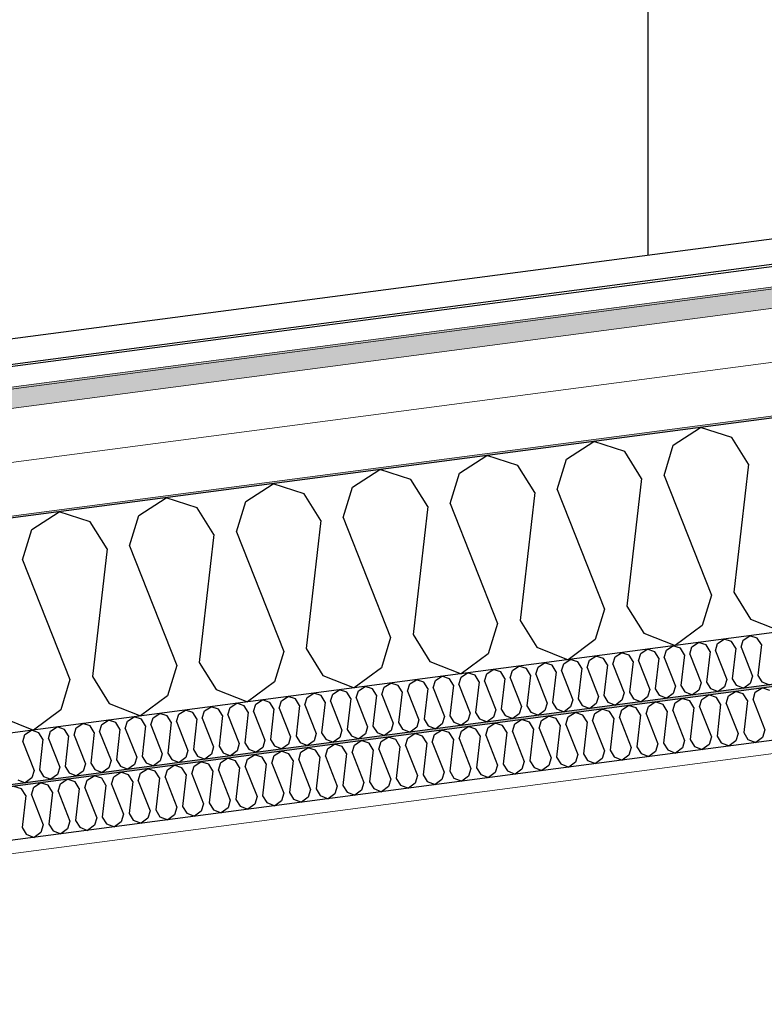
# Model space of a CAD drawing. Header units: millimetres. Extents: x -82116 to -58113, y 850 to 13065.
# Tile 69 of 78: x -66025 to -65326, y 8570 to 9495. Entities that reach past the tile are written whole.
import ezdxf

# ---------------------------------------------------------------- set-up
doc = ezdxf.new("R2010")
doc.units = ezdxf.units.MM
doc.header["$LTSCALE"] = 0.5
doc.header["$MEASUREMENT"] = 0
doc.linetypes.add('PLINE', pattern=[0])
for name, color, linetype in [('232- Ikke-bærende yttervegger(Nye konstruksjoner)', 7, 'Continuous'), ('256- Faste himlinger og overflatebehandling (Skravur)(Nye konstruksjoner)', 7, 'Continuous'), ('256- Faste himlinger og overflatebehandling(Nye konstruksjoner)', 7, 'Continuous'), ('261- Primærkonstruksjon (tak)', 7, 'Continuous'), ('261- Primærkonstruksjon (tak) (Skravur)', 7, 'Continuous'), ('262- Taktekking (Skravur)(Nye konstruksjoner)', 7, 'Continuous'), ('265- Gesimser_ takrenner og nedløp(Nye konstruksjoner)', 7, 'Continuous')]:
    doc.layers.add(name, color=color, linetype=linetype)
doc.layers.add('236- Innvendig kledning og overflate(Nye konstruksjoner)', color=7, linetype='Continuous', lineweight=0)
doc.layers.add('262- Taktekking(Nye konstruksjoner)', color=7, linetype='Continuous', lineweight=0)

# ---------------------------------------------------------------- blocks, each defined once
blk = doc.blocks.new('*X4')
at = {"layer": '261- Primærkonstruksjon (tak) (Skravur)', "linetype": 'PLINE'}
for p, q in [((-65411.55, 9095.1), (-65385.87, 9111.67)), ((-65356.77, 9102.31), (-65385.87, 9111.67)), ((-65511.86, 9081.9), (-65486.17, 9098.47)), ((-65457.07, 9089.11), (-65486.17, 9098.47)), ((-65341.01, 9077.06), (-65356.77, 9102.31)), ((-65441.31, 9063.86), (-65457.07, 9089.11)), ((-65420.24, 9066.63), (-65411.55, 9095.1)), ((-65612.16, 9068.69), (-65586.48, 9085.26)), ((-65557.38, 9075.9), (-65586.48, 9085.26)), ((-65520.54, 9053.43), (-65511.86, 9081.9)), ((-65712.47, 9055.49), (-65686.78, 9072.06)), ((-65657.69, 9062.7), (-65686.78, 9072.06)), ((-65541.62, 9050.65), (-65557.38, 9075.9)), ((-65341.01, 9077.06), (-65354.77, 8956.92)), ((-65641.93, 9037.45), (-65657.69, 9062.7)), ((-65620.85, 9040.22), (-65612.16, 9068.69)), ((-65441.31, 9063.86), (-65455.08, 8943.71)), ((-65420.24, 9066.63), (-65375.85, 8954.14)), ((-65812.78, 9042.28), (-65787.09, 9058.85)), ((-65757.99, 9049.49), (-65787.09, 9058.85)), ((-65721.16, 9027.02), (-65712.47, 9055.49)), ((-65520.54, 9053.43), (-65476.15, 8940.94)), ((-65913.08, 9029.07), (-65887.4, 9045.64)), ((-65858.3, 9036.29), (-65887.4, 9045.64)), ((-65821.46, 9013.81), (-65812.78, 9042.28)), ((-65742.23, 9024.24), (-65757.99, 9049.49)), ((-65541.62, 9050.65), (-65555.38, 8930.51)), ((-66013.39, 9015.87), (-65987.7, 9032.44)), ((-65958.6, 9023.08), (-65987.7, 9032.44)), ((-65842.54, 9011.04), (-65858.3, 9036.29)), ((-65641.93, 9037.45), (-65655.69, 8917.3)), ((-65620.85, 9040.22), (-65576.46, 8927.73)), ((-65921.77, 9000.6), (-65913.08, 9029.07)), ((-65742.23, 9024.24), (-65756, 8904.1)), ((-65721.16, 9027.02), (-65676.77, 8914.53)), ((-66022.08, 8987.4), (-66013.39, 9015.87)), ((-65942.84, 8997.83), (-65958.6, 9023.08)), ((-65842.54, 9011.04), (-65856.3, 8890.89)), ((-65821.46, 9013.81), (-65777.07, 8901.32)), ((-65942.84, 8997.83), (-65956.61, 8877.68)), ((-65921.77, 9000.6), (-65877.38, 8888.12)), ((-66022.08, 8987.4), (-65977.68, 8874.91)), ((-65375.85, 8954.14), (-65384.53, 8925.67)), ((-65354.77, 8956.92), (-65339.01, 8931.67)), ((-65476.15, 8940.94), (-65484.84, 8912.47)), ((-65455.08, 8943.71), (-65439.32, 8918.46)), ((-65339.01, 8931.67), (-65309.61, 8919.99)), ((-65576.46, 8927.73), (-65585.15, 8899.26)), ((-65555.38, 8930.51), (-65539.62, 8905.26)), ((-65384.53, 8925.67), (-65409.91, 8906.78)), ((-65676.77, 8914.53), (-65685.45, 8886.06)), ((-65655.69, 8917.3), (-65639.93, 8892.05)), ((-65484.84, 8912.47), (-65510.22, 8893.57)), ((-65439.32, 8918.46), (-65409.91, 8906.78)), ((-65756, 8904.1), (-65740.24, 8878.84)), ((-65539.62, 8905.26), (-65510.22, 8893.57)), ((-65777.07, 8901.32), (-65785.76, 8872.85)), ((-65585.15, 8899.26), (-65610.53, 8880.37)), ((-65877.38, 8888.12), (-65886.07, 8859.65)), ((-65856.3, 8890.89), (-65840.54, 8865.64)), ((-65685.45, 8886.06), (-65710.83, 8867.16)), ((-65639.93, 8892.05), (-65610.53, 8880.37)), ((-65956.61, 8877.68), (-65940.85, 8852.43)), ((-65740.24, 8878.84), (-65710.83, 8867.16)), ((-65977.68, 8874.91), (-65986.37, 8846.44)), ((-65785.76, 8872.85), (-65811.14, 8853.96)), ((-65886.07, 8859.65), (-65911.45, 8840.75)), ((-65840.54, 8865.64), (-65811.14, 8853.96)), ((-65940.85, 8852.43), (-65911.45, 8840.75)), ((-66041.16, 8839.23), (-66011.75, 8827.55)), ((-65986.37, 8846.44), (-66011.75, 8827.55))]:
    blk.add_line(p, q, dxfattribs=at)
blk = doc.blocks.new('*X23')
at = {"layer": '256- Faste himlinger og overflatebehandling (Skravur)(Nye konstruksjoner)', "linetype": 'PLINE'}
for p, q in [((-65334.58, 8862.97), (-65328.16, 8867.11)), ((-65320.88, 8864.77), (-65328.16, 8867.11)), ((-65409.81, 8853.07), (-65403.39, 8857.21)), ((-65396.11, 8854.87), (-65403.39, 8857.21)), ((-65384.73, 8856.37), (-65378.31, 8860.51)), ((-65371.04, 8858.17), (-65378.31, 8860.51)), ((-65367.1, 8851.86), (-65371.04, 8858.17)), ((-65361.83, 8852.55), (-65359.66, 8859.67)), ((-65359.66, 8859.67), (-65353.23, 8863.81)), ((-65345.96, 8861.47), (-65353.23, 8863.81)), ((-65342.02, 8855.16), (-65345.96, 8861.47)), ((-65336.75, 8855.85), (-65334.58, 8862.97)), ((-65459.96, 8846.46), (-65453.54, 8850.61)), ((-65446.27, 8848.27), (-65453.54, 8850.61)), ((-65442.33, 8841.95), (-65446.27, 8848.27)), ((-65437.06, 8842.65), (-65434.88, 8849.76)), ((-65434.88, 8849.76), (-65428.46, 8853.91)), ((-65421.19, 8851.57), (-65428.46, 8853.91)), ((-65417.25, 8845.25), (-65421.19, 8851.57)), ((-65411.98, 8845.95), (-65409.81, 8853.07)), ((-65392.17, 8848.56), (-65396.11, 8854.87)), ((-65392.17, 8848.56), (-65395.61, 8818.52)), ((-65386.9, 8849.25), (-65384.73, 8856.37)), ((-65386.9, 8849.25), (-65375.81, 8821.13)), ((-65367.1, 8851.86), (-65370.54, 8821.82)), ((-65361.83, 8852.55), (-65350.73, 8824.43)), ((-65342.02, 8855.16), (-65345.46, 8825.12)), ((-65336.75, 8855.85), (-65325.65, 8827.73)), ((-65535.19, 8836.56), (-65528.77, 8840.7)), ((-65521.5, 8838.36), (-65528.77, 8840.7)), ((-65517.56, 8832.05), (-65521.5, 8838.36)), ((-65512.29, 8832.74), (-65510.11, 8839.86)), ((-65510.11, 8839.86), (-65503.69, 8844)), ((-65496.42, 8841.66), (-65503.69, 8844)), ((-65492.48, 8835.35), (-65496.42, 8841.66)), ((-65487.21, 8836.04), (-65485.04, 8843.16)), ((-65485.04, 8843.16), (-65478.62, 8847.3)), ((-65471.34, 8844.96), (-65478.62, 8847.3)), ((-65467.4, 8838.65), (-65471.34, 8844.96)), ((-65467.4, 8838.65), (-65470.84, 8808.62)), ((-65462.13, 8839.35), (-65459.96, 8846.46)), ((-65462.13, 8839.35), (-65451.04, 8811.22)), ((-65442.33, 8841.95), (-65445.77, 8811.92)), ((-65437.06, 8842.65), (-65425.96, 8814.52)), ((-65417.25, 8845.25), (-65420.69, 8815.22)), ((-65411.98, 8845.95), (-65400.88, 8817.83)), ((-65610.42, 8826.65), (-65604, 8830.8)), ((-65596.72, 8828.46), (-65604, 8830.8)), ((-65587.52, 8822.84), (-65585.34, 8829.96)), ((-65585.34, 8829.96), (-65578.92, 8834.1)), ((-65571.65, 8831.76), (-65578.92, 8834.1)), ((-65567.71, 8825.45), (-65571.65, 8831.76)), ((-65562.44, 8826.14), (-65560.27, 8833.26)), ((-65560.27, 8833.26), (-65553.85, 8837.4)), ((-65546.57, 8835.06), (-65553.85, 8837.4)), ((-65542.63, 8828.75), (-65546.57, 8835.06)), ((-65537.36, 8829.44), (-65535.19, 8836.56)), ((-65537.36, 8829.44), (-65526.27, 8801.32)), ((-65517.56, 8832.05), (-65521, 8802.01)), ((-65512.29, 8832.74), (-65501.19, 8804.62)), ((-65492.48, 8835.35), (-65495.92, 8805.31)), ((-65487.21, 8836.04), (-65476.11, 8807.92)), ((-65685.65, 8816.75), (-65679.23, 8820.89)), ((-65671.95, 8818.55), (-65679.23, 8820.89)), ((-65662.75, 8812.93), (-65660.57, 8820.05)), ((-65660.57, 8820.05), (-65654.15, 8824.19)), ((-65646.88, 8821.85), (-65654.15, 8824.19)), ((-65642.94, 8815.54), (-65646.88, 8821.85)), ((-65637.67, 8816.24), (-65635.5, 8823.35)), ((-65635.5, 8823.35), (-65629.08, 8827.5)), ((-65621.8, 8825.16), (-65629.08, 8827.5)), ((-65617.86, 8818.84), (-65621.8, 8825.16)), ((-65612.59, 8819.54), (-65610.42, 8826.65)), ((-65592.78, 8822.14), (-65596.72, 8828.46)), ((-65592.78, 8822.14), (-65596.23, 8792.11)), ((-65587.52, 8822.84), (-65576.42, 8794.72)), ((-65567.71, 8825.45), (-65571.15, 8795.41)), ((-65562.44, 8826.14), (-65551.34, 8798.02)), ((-65542.63, 8828.75), (-65546.07, 8798.71)), ((-65375.81, 8821.13), (-65377.98, 8814.01)), ((-65370.54, 8821.82), (-65366.6, 8815.51)), ((-65350.73, 8824.43), (-65352.9, 8817.31)), ((-65345.46, 8825.12), (-65341.52, 8818.81)), ((-65327.82, 8820.61), (-65334.17, 8815.89)), ((-65325.65, 8827.73), (-65327.82, 8820.61)), ((-65760.88, 8806.85), (-65754.46, 8810.99)), ((-65747.18, 8808.65), (-65754.46, 8810.99)), ((-65735.8, 8810.15), (-65729.38, 8814.29)), ((-65722.11, 8811.95), (-65729.38, 8814.29)), ((-65718.17, 8805.64), (-65722.11, 8811.95)), ((-65712.9, 8806.33), (-65710.73, 8813.45)), ((-65710.73, 8813.45), (-65704.31, 8817.59)), ((-65697.03, 8815.25), (-65704.31, 8817.59)), ((-65693.09, 8808.94), (-65697.03, 8815.25)), ((-65687.82, 8809.63), (-65685.65, 8816.75)), ((-65668.01, 8812.24), (-65671.95, 8818.55)), ((-65668.01, 8812.24), (-65671.46, 8782.2)), ((-65662.75, 8812.93), (-65651.65, 8784.81)), ((-65642.94, 8815.54), (-65646.38, 8785.51)), ((-65637.67, 8816.24), (-65626.57, 8788.11)), ((-65617.86, 8818.84), (-65621.3, 8788.81)), ((-65612.59, 8819.54), (-65601.49, 8791.41)), ((-65451.04, 8811.22), (-65453.21, 8804.11)), ((-65445.77, 8811.92), (-65441.83, 8805.6)), ((-65425.96, 8814.52), (-65428.13, 8807.41)), ((-65420.69, 8815.22), (-65416.75, 8808.91)), ((-65403.05, 8810.71), (-65409.4, 8805.99)), ((-65400.88, 8817.83), (-65403.05, 8810.71)), ((-65395.61, 8818.52), (-65391.67, 8812.21)), ((-65391.67, 8812.21), (-65384.32, 8809.29)), ((-65377.98, 8814.01), (-65384.32, 8809.29)), ((-65366.6, 8815.51), (-65359.25, 8812.59)), ((-65352.9, 8817.31), (-65359.25, 8812.59)), ((-65341.52, 8818.81), (-65334.17, 8815.89)), ((-65811.03, 8800.24), (-65804.61, 8804.39)), ((-65797.34, 8802.05), (-65804.61, 8804.39)), ((-65793.4, 8795.73), (-65797.34, 8802.05)), ((-65788.13, 8796.43), (-65785.96, 8803.54)), ((-65785.96, 8803.54), (-65779.54, 8807.69)), ((-65772.26, 8805.35), (-65779.54, 8807.69)), ((-65768.32, 8799.03), (-65772.26, 8805.35)), ((-65763.05, 8799.73), (-65760.88, 8806.85)), ((-65743.24, 8802.34), (-65747.18, 8808.65)), ((-65743.24, 8802.34), (-65746.69, 8772.3)), ((-65737.98, 8803.03), (-65735.8, 8810.15)), ((-65737.98, 8803.03), (-65726.88, 8774.91)), ((-65718.17, 8805.64), (-65721.61, 8775.6)), ((-65712.9, 8806.33), (-65701.8, 8778.21)), ((-65693.09, 8808.94), (-65696.53, 8778.9)), ((-65687.82, 8809.63), (-65676.72, 8781.51)), ((-65526.27, 8801.32), (-65528.44, 8794.2)), ((-65521, 8802.01), (-65517.06, 8795.7)), ((-65501.19, 8804.62), (-65503.36, 8797.5)), ((-65495.92, 8805.31), (-65491.98, 8799)), ((-65476.11, 8807.92), (-65478.28, 8800.8)), ((-65470.84, 8808.62), (-65466.9, 8802.3)), ((-65466.9, 8802.3), (-65459.55, 8799.38)), ((-65453.21, 8804.11), (-65459.55, 8799.38)), ((-65441.83, 8805.6), (-65434.48, 8802.68)), ((-65428.13, 8807.41), (-65434.48, 8802.68)), ((-65416.75, 8808.91), (-65409.4, 8805.99)), ((-65886.26, 8790.34), (-65879.84, 8794.48)), ((-65872.57, 8792.14), (-65879.84, 8794.48)), ((-65868.63, 8785.83), (-65872.57, 8792.14)), ((-65863.36, 8786.52), (-65861.19, 8793.64)), ((-65861.19, 8793.64), (-65854.77, 8797.78)), ((-65847.49, 8795.44), (-65854.77, 8797.78)), ((-65843.55, 8789.13), (-65847.49, 8795.44)), ((-65838.28, 8789.82), (-65836.11, 8796.94)), ((-65836.11, 8796.94), (-65829.69, 8801.08)), ((-65822.41, 8798.74), (-65829.69, 8801.08)), ((-65818.47, 8792.43), (-65822.41, 8798.74)), ((-65818.47, 8792.43), (-65821.92, 8762.4)), ((-65813.21, 8793.13), (-65811.03, 8800.24)), ((-65813.21, 8793.13), (-65802.11, 8765)), ((-65793.4, 8795.73), (-65796.84, 8765.7)), ((-65788.13, 8796.43), (-65777.03, 8768.3)), ((-65768.32, 8799.03), (-65771.76, 8769)), ((-65763.05, 8799.73), (-65751.95, 8771.61)), ((-65596.23, 8792.11), (-65592.29, 8785.8)), ((-65576.42, 8794.72), (-65578.59, 8787.6)), ((-65571.15, 8795.41), (-65567.21, 8789.1)), ((-65551.34, 8798.02), (-65553.51, 8790.9)), ((-65546.07, 8798.71), (-65542.13, 8792.4)), ((-65542.13, 8792.4), (-65534.78, 8789.48)), ((-65528.44, 8794.2), (-65534.78, 8789.48)), ((-65517.06, 8795.7), (-65509.71, 8792.78)), ((-65503.36, 8797.5), (-65509.71, 8792.78)), ((-65491.98, 8799), (-65484.63, 8796.08)), ((-65478.28, 8800.8), (-65484.63, 8796.08)), ((-65961.49, 8780.43), (-65955.07, 8784.58)), ((-65947.8, 8782.24), (-65955.07, 8784.58)), ((-65938.59, 8776.62), (-65936.42, 8783.74)), ((-65936.42, 8783.74), (-65930, 8787.88)), ((-65922.72, 8785.54), (-65930, 8787.88)), ((-65918.78, 8779.23), (-65922.72, 8785.54)), ((-65913.51, 8779.92), (-65911.34, 8787.04)), ((-65911.34, 8787.04), (-65904.92, 8791.18)), ((-65897.64, 8788.84), (-65904.92, 8791.18)), ((-65893.7, 8782.53), (-65897.64, 8788.84)), ((-65888.44, 8783.22), (-65886.26, 8790.34)), ((-65888.44, 8783.22), (-65877.34, 8755.1)), ((-65868.63, 8785.83), (-65872.07, 8755.79)), ((-65863.36, 8786.52), (-65852.26, 8758.4)), ((-65843.55, 8789.13), (-65846.99, 8759.09)), ((-65838.28, 8789.82), (-65827.18, 8761.7)), ((-65651.65, 8784.81), (-65653.82, 8777.69)), ((-65646.38, 8785.51), (-65642.44, 8779.19)), ((-65626.57, 8788.11), (-65628.74, 8781)), ((-65621.3, 8788.81), (-65617.36, 8782.49)), ((-65603.67, 8784.3), (-65610.01, 8779.57)), ((-65601.49, 8791.41), (-65603.67, 8784.3)), ((-65592.29, 8785.8), (-65584.94, 8782.88)), ((-65578.59, 8787.6), (-65584.94, 8782.88)), ((-65567.21, 8789.1), (-65559.86, 8786.18)), ((-65553.51, 8790.9), (-65559.86, 8786.18)), ((-66023.03, 8772.33), (-66030.3, 8774.67)), ((-66013.82, 8766.71), (-66011.65, 8773.83)), ((-66011.65, 8773.83), (-66005.23, 8777.97)), ((-65997.95, 8775.64), (-66005.23, 8777.97)), ((-65994.01, 8769.32), (-65997.95, 8775.64)), ((-65988.74, 8770.02), (-65986.57, 8777.13)), ((-65986.57, 8777.13), (-65980.15, 8781.28)), ((-65972.87, 8778.94), (-65980.15, 8781.28)), ((-65968.93, 8772.62), (-65972.87, 8778.94)), ((-65963.67, 8773.32), (-65961.49, 8780.43)), ((-65943.86, 8775.93), (-65947.8, 8782.24)), ((-65943.86, 8775.93), (-65947.3, 8745.89)), ((-65938.59, 8776.62), (-65927.49, 8748.5)), ((-65918.78, 8779.23), (-65922.22, 8749.19)), ((-65913.51, 8779.92), (-65902.41, 8751.8)), ((-65893.7, 8782.53), (-65897.15, 8752.49)), ((-65726.88, 8774.91), (-65729.05, 8767.79)), ((-65721.61, 8775.6), (-65717.67, 8769.29)), ((-65701.8, 8778.21), (-65703.97, 8771.09)), ((-65696.53, 8778.9), (-65692.59, 8772.59)), ((-65678.9, 8774.39), (-65685.24, 8769.67)), ((-65676.72, 8781.51), (-65678.9, 8774.39)), ((-65671.46, 8782.2), (-65667.52, 8775.89)), ((-65667.52, 8775.89), (-65660.16, 8772.97)), ((-65653.82, 8777.69), (-65660.16, 8772.97)), ((-65642.44, 8779.19), (-65635.09, 8776.27)), ((-65628.74, 8781), (-65635.09, 8776.27)), ((-65617.36, 8782.49), (-65610.01, 8779.57)), ((-66019.09, 8766.02), (-66023.03, 8772.33)), ((-66019.09, 8766.02), (-66022.53, 8735.98)), ((-66013.82, 8766.71), (-66002.72, 8738.59)), ((-65994.01, 8769.32), (-65997.45, 8739.29)), ((-65988.74, 8770.02), (-65977.64, 8741.89)), ((-65968.93, 8772.62), (-65972.38, 8742.59)), ((-65963.67, 8773.32), (-65952.57, 8745.2)), ((-65802.11, 8765), (-65804.28, 8757.89)), ((-65796.84, 8765.7), (-65792.9, 8759.38)), ((-65777.03, 8768.3), (-65779.2, 8761.19)), ((-65771.76, 8769), (-65767.82, 8762.69)), ((-65754.13, 8764.49), (-65760.47, 8759.77)), ((-65751.95, 8771.61), (-65754.13, 8764.49)), ((-65746.69, 8772.3), (-65742.75, 8765.99)), ((-65742.75, 8765.99), (-65735.39, 8763.07)), ((-65729.05, 8767.79), (-65735.39, 8763.07)), ((-65717.67, 8769.29), (-65710.32, 8766.37)), ((-65703.97, 8771.09), (-65710.32, 8766.37)), ((-65692.59, 8772.59), (-65685.24, 8769.67)), ((-65877.34, 8755.1), (-65879.51, 8747.98)), ((-65872.07, 8755.79), (-65868.13, 8749.48)), ((-65852.26, 8758.4), (-65854.43, 8751.28)), ((-65846.99, 8759.09), (-65843.05, 8752.78)), ((-65827.18, 8761.7), (-65829.36, 8754.58)), ((-65821.92, 8762.4), (-65817.98, 8756.08)), ((-65817.98, 8756.08), (-65810.62, 8753.16)), ((-65804.28, 8757.89), (-65810.62, 8753.16)), ((-65792.9, 8759.38), (-65785.55, 8756.46)), ((-65779.2, 8761.19), (-65785.55, 8756.46)), ((-65767.82, 8762.69), (-65760.47, 8759.77)), ((-65947.3, 8745.89), (-65943.36, 8739.58)), ((-65927.49, 8748.5), (-65929.66, 8741.38)), ((-65922.22, 8749.19), (-65918.28, 8742.88)), ((-65902.41, 8751.8), (-65904.59, 8744.68)), ((-65897.15, 8752.49), (-65893.21, 8746.18)), ((-65893.21, 8746.18), (-65885.85, 8743.26)), ((-65879.51, 8747.98), (-65885.85, 8743.26)), ((-65868.13, 8749.48), (-65860.78, 8746.56)), ((-65854.43, 8751.28), (-65860.78, 8746.56)), ((-65843.05, 8752.78), (-65835.7, 8749.86)), ((-65829.36, 8754.58), (-65835.7, 8749.86)), ((-66002.72, 8738.59), (-66004.89, 8731.47)), ((-65997.45, 8739.29), (-65993.51, 8732.97)), ((-65977.64, 8741.89), (-65979.82, 8734.78)), ((-65972.38, 8742.59), (-65968.44, 8736.27)), ((-65954.74, 8738.08), (-65961.08, 8733.35)), ((-65952.57, 8745.2), (-65954.74, 8738.08)), ((-65943.36, 8739.58), (-65936.01, 8736.66)), ((-65929.66, 8741.38), (-65936.01, 8736.66)), ((-65918.28, 8742.88), (-65910.93, 8739.96)), ((-65904.59, 8744.68), (-65910.93, 8739.96)), ((-66022.53, 8735.98), (-66018.59, 8729.67)), ((-66018.59, 8729.67), (-66011.24, 8726.75)), ((-66004.89, 8731.47), (-66011.24, 8726.75)), ((-65993.51, 8732.97), (-65986.16, 8730.05)), ((-65979.82, 8734.78), (-65986.16, 8730.05)), ((-65968.44, 8736.27), (-65961.08, 8733.35))]:
    blk.add_line(p, q, dxfattribs=at)
blk = doc.blocks.new('*X25')
at = {"layer": '256- Faste himlinger og overflatebehandling (Skravur)(Nye konstruksjoner)', "linetype": 'PLINE'}
for p, q in [((-65369.94, 8908.88), (-65363.77, 8912.85)), ((-65356.79, 8910.61), (-65363.77, 8912.85)), ((-65345.86, 8912.05), (-65339.7, 8916.02)), ((-65332.71, 8913.78), (-65339.7, 8916.02)), ((-65328.93, 8907.72), (-65332.71, 8913.78)), ((-65442.16, 8899.37), (-65435.99, 8903.35)), ((-65429.01, 8901.1), (-65435.99, 8903.35)), ((-65418.08, 8902.54), (-65411.92, 8906.52)), ((-65404.94, 8904.27), (-65411.92, 8906.52)), ((-65401.15, 8898.21), (-65404.94, 8904.27)), ((-65396.1, 8898.88), (-65394.01, 8905.71)), ((-65394.01, 8905.71), (-65387.85, 8909.69)), ((-65380.86, 8907.44), (-65387.85, 8909.69)), ((-65377.08, 8901.38), (-65380.86, 8907.44)), ((-65372.02, 8902.05), (-65369.94, 8908.88)), ((-65353.01, 8904.55), (-65356.79, 8910.61)), ((-65353.01, 8904.55), (-65356.31, 8875.71)), ((-65347.95, 8905.21), (-65345.86, 8912.05)), ((-65347.95, 8905.21), (-65337.29, 8878.22)), ((-65328.93, 8907.72), (-65332.24, 8878.88)), ((-65514.38, 8889.86), (-65508.21, 8893.84)), ((-65501.23, 8891.59), (-65508.21, 8893.84)), ((-65490.3, 8893.03), (-65484.14, 8897.01)), ((-65477.16, 8894.76), (-65484.14, 8897.01)), ((-65473.37, 8888.7), (-65477.16, 8894.76)), ((-65468.32, 8889.37), (-65466.23, 8896.2)), ((-65466.23, 8896.2), (-65460.07, 8900.18)), ((-65453.08, 8897.93), (-65460.07, 8900.18)), ((-65449.3, 8891.87), (-65453.08, 8897.93)), ((-65444.24, 8892.54), (-65442.16, 8899.37)), ((-65425.23, 8895.04), (-65429.01, 8901.1)), ((-65425.23, 8895.04), (-65428.53, 8866.21)), ((-65420.17, 8895.71), (-65418.08, 8902.54)), ((-65420.17, 8895.71), (-65409.51, 8868.71)), ((-65401.15, 8898.21), (-65404.46, 8869.38)), ((-65396.1, 8898.88), (-65385.44, 8871.88)), ((-65377.08, 8901.38), (-65380.38, 8872.54)), ((-65372.02, 8902.05), (-65361.37, 8875.05)), ((-65562.53, 8883.52), (-65556.36, 8887.5)), ((-65549.38, 8885.25), (-65556.36, 8887.5)), ((-65545.59, 8879.19), (-65549.38, 8885.25)), ((-65540.54, 8879.86), (-65538.45, 8886.69)), ((-65538.45, 8886.69), (-65532.29, 8890.67)), ((-65525.3, 8888.42), (-65532.29, 8890.67)), ((-65521.52, 8882.36), (-65525.3, 8888.42)), ((-65516.46, 8883.03), (-65514.38, 8889.86)), ((-65497.45, 8885.53), (-65501.23, 8891.59)), ((-65497.45, 8885.53), (-65500.75, 8856.7)), ((-65492.39, 8886.2), (-65490.3, 8893.03)), ((-65492.39, 8886.2), (-65481.74, 8859.2)), ((-65473.37, 8888.7), (-65476.68, 8859.87)), ((-65468.32, 8889.37), (-65457.66, 8862.37)), ((-65449.3, 8891.87), (-65452.6, 8863.04)), ((-65444.24, 8892.54), (-65433.59, 8865.54)), ((-65634.75, 8874.02), (-65628.58, 8877.99)), ((-65621.6, 8875.75), (-65628.58, 8877.99)), ((-65617.81, 8869.69), (-65621.6, 8875.75)), ((-65612.76, 8870.35), (-65610.67, 8877.18)), ((-65610.67, 8877.18), (-65604.51, 8881.16)), ((-65597.52, 8878.92), (-65604.51, 8881.16)), ((-65593.74, 8872.86), (-65597.52, 8878.92)), ((-65588.68, 8873.52), (-65586.6, 8880.35)), ((-65586.6, 8880.35), (-65580.43, 8884.33)), ((-65573.45, 8882.08), (-65580.43, 8884.33)), ((-65569.67, 8876.02), (-65573.45, 8882.08)), ((-65569.67, 8876.02), (-65572.97, 8847.19)), ((-65564.61, 8876.69), (-65562.53, 8883.52)), ((-65564.61, 8876.69), (-65553.96, 8849.69)), ((-65545.59, 8879.19), (-65548.9, 8850.36)), ((-65540.54, 8879.86), (-65529.88, 8852.86)), ((-65521.52, 8882.36), (-65524.82, 8853.53)), ((-65516.46, 8883.03), (-65505.81, 8856.03)), ((-65356.31, 8875.71), (-65352.53, 8869.65)), ((-65337.29, 8878.22), (-65339.38, 8871.38)), ((-65332.24, 8878.88), (-65328.45, 8872.82)), ((-65706.97, 8864.51), (-65700.8, 8868.48)), ((-65693.82, 8866.24), (-65700.8, 8868.48)), ((-65690.04, 8860.18), (-65693.82, 8866.24)), ((-65684.98, 8860.84), (-65682.89, 8867.68)), ((-65682.89, 8867.68), (-65676.73, 8871.65)), ((-65669.74, 8869.41), (-65676.73, 8871.65)), ((-65665.96, 8863.35), (-65669.74, 8869.41)), ((-65660.9, 8864.01), (-65658.82, 8870.85)), ((-65658.82, 8870.85), (-65652.65, 8874.82)), ((-65645.67, 8872.58), (-65652.65, 8874.82)), ((-65641.89, 8866.52), (-65645.67, 8872.58)), ((-65641.89, 8866.52), (-65645.19, 8837.68)), ((-65636.83, 8867.18), (-65634.75, 8874.02)), ((-65636.83, 8867.18), (-65626.18, 8840.19)), ((-65617.81, 8869.69), (-65621.12, 8840.85)), ((-65612.76, 8870.35), (-65602.1, 8843.35)), ((-65593.74, 8872.86), (-65597.05, 8844.02)), ((-65588.68, 8873.52), (-65578.03, 8846.52)), ((-65428.53, 8866.21), (-65424.75, 8860.15)), ((-65409.51, 8868.71), (-65411.6, 8861.88)), ((-65404.46, 8869.38), (-65400.67, 8863.31)), ((-65385.44, 8871.88), (-65387.53, 8865.05)), ((-65380.38, 8872.54), (-65376.6, 8866.48)), ((-65376.6, 8866.48), (-65369.54, 8863.68)), ((-65363.45, 8868.22), (-65369.54, 8863.68)), ((-65361.37, 8875.05), (-65363.45, 8868.22)), ((-65352.53, 8869.65), (-65345.47, 8866.85)), ((-65339.38, 8871.38), (-65345.47, 8866.85)), ((-65328.45, 8872.82), (-65321.4, 8870.02)), ((-65779.19, 8855), (-65773.02, 8858.98)), ((-65766.04, 8856.73), (-65773.02, 8858.98)), ((-65762.26, 8850.67), (-65766.04, 8856.73)), ((-65757.2, 8851.34), (-65755.11, 8858.17)), ((-65755.11, 8858.17), (-65748.95, 8862.15)), ((-65741.97, 8859.9), (-65748.95, 8862.15)), ((-65738.18, 8853.84), (-65741.97, 8859.9)), ((-65733.12, 8854.51), (-65731.04, 8861.34)), ((-65731.04, 8861.34), (-65724.88, 8865.31)), ((-65717.89, 8863.07), (-65724.88, 8865.31)), ((-65714.11, 8857.01), (-65717.89, 8863.07)), ((-65714.11, 8857.01), (-65717.41, 8828.17)), ((-65709.05, 8857.67), (-65706.97, 8864.51)), ((-65709.05, 8857.67), (-65698.4, 8830.68)), ((-65690.04, 8860.18), (-65693.34, 8831.34)), ((-65684.98, 8860.84), (-65674.32, 8833.85)), ((-65665.96, 8863.35), (-65669.27, 8834.51)), ((-65660.9, 8864.01), (-65650.25, 8837.02)), ((-65500.75, 8856.7), (-65496.97, 8850.64)), ((-65481.74, 8859.2), (-65483.82, 8852.37)), ((-65476.68, 8859.87), (-65472.9, 8853.81)), ((-65457.66, 8862.37), (-65459.75, 8855.54)), ((-65452.6, 8863.04), (-65448.82, 8856.98)), ((-65448.82, 8856.98), (-65441.76, 8854.17)), ((-65435.67, 8858.71), (-65441.76, 8854.17)), ((-65433.59, 8865.54), (-65435.67, 8858.71)), ((-65424.75, 8860.15), (-65417.69, 8857.34)), ((-65411.6, 8861.88), (-65417.69, 8857.34)), ((-65400.67, 8863.31), (-65393.62, 8860.51)), ((-65387.53, 8865.05), (-65393.62, 8860.51)), ((-65851.41, 8845.49), (-65845.24, 8849.47)), ((-65838.26, 8847.22), (-65845.24, 8849.47)), ((-65829.42, 8841.83), (-65827.33, 8848.66)), ((-65827.33, 8848.66), (-65821.17, 8852.64)), ((-65814.19, 8850.39), (-65821.17, 8852.64)), ((-65810.4, 8844.33), (-65814.19, 8850.39)), ((-65805.35, 8845), (-65803.26, 8851.83)), ((-65803.26, 8851.83), (-65797.1, 8855.81)), ((-65790.11, 8853.56), (-65797.1, 8855.81)), ((-65786.33, 8847.5), (-65790.11, 8853.56)), ((-65786.33, 8847.5), (-65789.63, 8818.67)), ((-65781.27, 8848.17), (-65779.19, 8855)), ((-65781.27, 8848.17), (-65770.62, 8821.17)), ((-65762.26, 8850.67), (-65765.56, 8821.84)), ((-65757.2, 8851.34), (-65746.54, 8824.34)), ((-65738.18, 8853.84), (-65741.49, 8825)), ((-65733.12, 8854.51), (-65722.47, 8827.51)), ((-65553.96, 8849.69), (-65556.04, 8842.86)), ((-65548.9, 8850.36), (-65545.12, 8844.3)), ((-65529.88, 8852.86), (-65531.97, 8846.03)), ((-65524.82, 8853.53), (-65521.04, 8847.47)), ((-65521.04, 8847.47), (-65513.98, 8844.66)), ((-65507.89, 8849.2), (-65513.98, 8844.66)), ((-65505.81, 8856.03), (-65507.89, 8849.2)), ((-65496.97, 8850.64), (-65489.91, 8847.83)), ((-65483.82, 8852.37), (-65489.91, 8847.83)), ((-65472.9, 8853.81), (-65465.84, 8851)), ((-65459.75, 8855.54), (-65465.84, 8851)), ((-65923.63, 8835.98), (-65917.46, 8839.96)), ((-65910.48, 8837.71), (-65917.46, 8839.96)), ((-65901.64, 8832.32), (-65899.55, 8839.15)), ((-65899.55, 8839.15), (-65893.39, 8843.13)), ((-65886.41, 8840.88), (-65893.39, 8843.13)), ((-65882.62, 8834.82), (-65886.41, 8840.88)), ((-65877.57, 8835.49), (-65875.48, 8842.32)), ((-65875.48, 8842.32), (-65869.32, 8846.3)), ((-65862.33, 8844.05), (-65869.32, 8846.3)), ((-65858.55, 8837.99), (-65862.33, 8844.05)), ((-65853.49, 8838.66), (-65851.41, 8845.49)), ((-65853.49, 8838.66), (-65842.84, 8811.66)), ((-65834.48, 8841.16), (-65838.26, 8847.22)), ((-65834.48, 8841.16), (-65837.78, 8812.33)), ((-65829.42, 8841.83), (-65818.76, 8814.83)), ((-65810.4, 8844.33), (-65813.71, 8815.5)), ((-65805.35, 8845), (-65794.69, 8818)), ((-65626.18, 8840.19), (-65628.26, 8833.35)), ((-65621.12, 8840.85), (-65617.34, 8834.79)), ((-65602.1, 8843.35), (-65604.19, 8836.52)), ((-65597.05, 8844.02), (-65593.26, 8837.96)), ((-65580.11, 8839.69), (-65586.21, 8835.16)), ((-65578.03, 8846.52), (-65580.11, 8839.69)), ((-65572.97, 8847.19), (-65569.19, 8841.13)), ((-65569.19, 8841.13), (-65562.13, 8838.33)), ((-65556.04, 8842.86), (-65562.13, 8838.33)), ((-65545.12, 8844.3), (-65538.06, 8841.5)), ((-65531.97, 8846.03), (-65538.06, 8841.5)), ((-65995.85, 8826.48), (-65989.68, 8830.45)), ((-65982.7, 8828.21), (-65989.68, 8830.45)), ((-65973.86, 8822.81), (-65971.78, 8829.64)), ((-65971.78, 8829.64), (-65965.61, 8833.62)), ((-65958.63, 8831.38), (-65965.61, 8833.62)), ((-65954.84, 8825.32), (-65958.63, 8831.38)), ((-65949.79, 8825.98), (-65947.7, 8832.81)), ((-65947.7, 8832.81), (-65941.54, 8836.79)), ((-65934.55, 8834.54), (-65941.54, 8836.79)), ((-65930.77, 8828.48), (-65934.55, 8834.54)), ((-65925.71, 8829.15), (-65923.63, 8835.98)), ((-65925.71, 8829.15), (-65915.06, 8802.15)), ((-65906.7, 8831.65), (-65910.48, 8837.71)), ((-65906.7, 8831.65), (-65910, 8802.82)), ((-65901.64, 8832.32), (-65890.99, 8805.32)), ((-65882.62, 8834.82), (-65885.93, 8805.99)), ((-65877.57, 8835.49), (-65866.91, 8808.49)), ((-65858.55, 8837.99), (-65861.85, 8809.16)), ((-65698.4, 8830.68), (-65700.48, 8823.84)), ((-65693.34, 8831.34), (-65689.56, 8825.28)), ((-65674.32, 8833.85), (-65676.41, 8827.01)), ((-65669.27, 8834.51), (-65665.48, 8828.45)), ((-65652.34, 8830.18), (-65658.43, 8825.65)), ((-65650.25, 8837.02), (-65652.34, 8830.18)), ((-65645.19, 8837.68), (-65641.41, 8831.62)), ((-65641.41, 8831.62), (-65634.35, 8828.82)), ((-65628.26, 8833.35), (-65634.35, 8828.82)), ((-65617.34, 8834.79), (-65610.28, 8831.99)), ((-65604.19, 8836.52), (-65610.28, 8831.99)), ((-65593.26, 8837.96), (-65586.21, 8835.16)), ((-66022.01, 8816.47), (-66019.92, 8823.31)), ((-66019.92, 8823.31), (-66013.76, 8827.28)), ((-66006.77, 8825.04), (-66013.76, 8827.28)), ((-66002.99, 8818.98), (-66006.77, 8825.04)), ((-65997.93, 8819.64), (-65995.85, 8826.48)), ((-65978.92, 8822.15), (-65982.7, 8828.21)), ((-65978.92, 8822.15), (-65982.22, 8793.31)), ((-65973.86, 8822.81), (-65963.21, 8795.81)), ((-65954.84, 8825.32), (-65958.15, 8796.48)), ((-65949.79, 8825.98), (-65939.13, 8798.98)), ((-65930.77, 8828.48), (-65934.07, 8799.65)), ((-65770.62, 8821.17), (-65772.7, 8814.34)), ((-65765.56, 8821.84), (-65761.78, 8815.77)), ((-65746.54, 8824.34), (-65748.63, 8817.51)), ((-65741.49, 8825), (-65737.7, 8818.94)), ((-65724.56, 8820.68), (-65730.65, 8816.14)), ((-65722.47, 8827.51), (-65724.56, 8820.68)), ((-65717.41, 8828.17), (-65713.63, 8822.11)), ((-65713.63, 8822.11), (-65706.57, 8819.31)), ((-65700.48, 8823.84), (-65706.57, 8819.31)), ((-65689.56, 8825.28), (-65682.5, 8822.48)), ((-65676.41, 8827.01), (-65682.5, 8822.48)), ((-65665.48, 8828.45), (-65658.43, 8825.65)), ((-66022.01, 8816.47), (-66011.35, 8789.48)), ((-66002.99, 8818.98), (-66006.3, 8790.14)), ((-65997.93, 8819.64), (-65987.28, 8792.65)), ((-65842.84, 8811.66), (-65844.92, 8804.83)), ((-65837.78, 8812.33), (-65834, 8806.27)), ((-65818.76, 8814.83), (-65820.85, 8808)), ((-65813.71, 8815.5), (-65809.92, 8809.44)), ((-65796.78, 8811.17), (-65802.87, 8806.63)), ((-65794.69, 8818), (-65796.78, 8811.17)), ((-65789.63, 8818.67), (-65785.85, 8812.61)), ((-65785.85, 8812.61), (-65778.79, 8809.8)), ((-65772.7, 8814.34), (-65778.79, 8809.8)), ((-65761.78, 8815.77), (-65754.72, 8812.97)), ((-65748.63, 8817.51), (-65754.72, 8812.97)), ((-65737.7, 8818.94), (-65730.65, 8816.14)), ((-65915.06, 8802.15), (-65917.14, 8795.32)), ((-65910, 8802.82), (-65906.22, 8796.76)), ((-65890.99, 8805.32), (-65893.07, 8798.49)), ((-65885.93, 8805.99), (-65882.15, 8799.93)), ((-65869, 8801.66), (-65875.09, 8797.12)), ((-65866.91, 8808.49), (-65869, 8801.66)), ((-65861.85, 8809.16), (-65858.07, 8803.1)), ((-65858.07, 8803.1), (-65851.01, 8800.29)), ((-65844.92, 8804.83), (-65851.01, 8800.29)), ((-65834, 8806.27), (-65826.94, 8803.46)), ((-65820.85, 8808), (-65826.94, 8803.46)), ((-65809.92, 8809.44), (-65802.87, 8806.63)), ((-65987.28, 8792.65), (-65989.36, 8785.81)), ((-65982.22, 8793.31), (-65978.44, 8787.25)), ((-65963.21, 8795.81), (-65965.29, 8788.98)), ((-65958.15, 8796.48), (-65954.37, 8790.42)), ((-65941.22, 8792.15), (-65947.31, 8787.62)), ((-65939.13, 8798.98), (-65941.22, 8792.15)), ((-65934.07, 8799.65), (-65930.29, 8793.59)), ((-65930.29, 8793.59), (-65923.24, 8790.79)), ((-65917.14, 8795.32), (-65923.24, 8790.79)), ((-65906.22, 8796.76), (-65899.16, 8793.96)), ((-65893.07, 8798.49), (-65899.16, 8793.96)), ((-65882.15, 8799.93), (-65875.09, 8797.12)), ((-66011.35, 8789.48), (-66013.44, 8782.64)), ((-66006.3, 8790.14), (-66002.51, 8784.08)), ((-66002.51, 8784.08), (-65995.46, 8781.28)), ((-65989.36, 8785.81), (-65995.46, 8781.28)), ((-65978.44, 8787.25), (-65971.38, 8784.45)), ((-65965.29, 8788.98), (-65971.38, 8784.45)), ((-65954.37, 8790.42), (-65947.31, 8787.62)), ((-66026.59, 8780.91), (-66019.53, 8778.11)), ((-66013.44, 8782.64), (-66019.53, 8778.11))]:
    blk.add_line(p, q, dxfattribs=at)

msp = doc.modelspace()

# ---------------------------------------------------------------- hatches: boundary and pattern name
at = {"layer": '256- Faste himlinger og overflatebehandling (Skravur)(Nye konstruksjoner)', "linetype": 'Continuous'}
msp.add_hatch(color=256, dxfattribs=at).paths.add_polyline_path([(-66984.71, 8651.04), (-66985.07, 8648.98), (-64450.66, 8982.64), (-64450.66, 8984.65)])
h = msp.add_hatch(dxfattribs=at)
h.set_pattern_fill('Gips', color=256, style=0, pattern_type=2)
h.set_pattern_definition([(7.5, (0, 0), (-11.3039, 85.86164), [0, -50]), (7.5, (19.13, 46.19), (-11.3039, 85.86164), [0, -50])])
h.paths.add_polyline_path([(-66994.17, 8597.35), (-66996.45, 8584.44), (-64450.66, 8919.6), (-64450.66, 8932.21)])
at = {"layer": '262- Taktekking (Skravur)(Nye konstruksjoner)', "linetype": 'Continuous'}
msp.add_hatch(color=256, dxfattribs=at).paths.add_polyline_path([(-78052.35, 7567.15), (-78118.16, 7558.49), (-78118.16, 7556.47), (-64188.16, 9390.39), (-64188.16, 9392.41)])
h = msp.add_hatch(dxfattribs=at)
h.set_pattern_fill('Prikker_tett', color=256, style=0, pattern_type=2)
h.set_pattern_definition([(0, (0, 0), (0, 43.30127), [0, -25]), (0, (12.5, 21.65), (0, 43.30127), [0, -25])])
h.paths.add_polyline_path([(-78118.16, 7435.43), (-64188.16, 9269.35), (-64188.16, 9271.37), (-78118.16, 7437.45)])
at = {"layer": '262- Taktekking(Nye konstruksjoner)', "linetype": 'Continuous'}
msp.add_hatch(color=256, dxfattribs=at).paths.add_polyline_path([(-78118.16, 7538.31), (-64188.16, 9372.23), (-64188.16, 9390.39), (-78118.16, 7556.47)])

# ---------------------------------------------------------------- linework, layer by layer
at = {"layer": '232- Ikke-bærende yttervegger(Nye konstruksjoner)', "linetype": 'PLINE'}
msp.add_line((-65435.16, 9273.68), (-65435.16, 9745.93), dxfattribs=at)
at = {"layer": '236- Innvendig kledning og overflate(Nye konstruksjoner)', "linetype": 'PLINE'}
msp.add_line((-64388.16, 8927.83), (-68538.16, 8381.47), dxfattribs=at)
at = {"layer": '256- Faste himlinger og overflatebehandling(Nye konstruksjoner)', "linetype": 'PLINE'}
for p, q in [((-64388.16, 8992.88), (-68538.16, 8446.52)), ((-64388.16, 8990.87), (-68538.16, 8444.51)), ((-64388.16, 8940.43), (-68538.16, 8394.08))]:
    msp.add_line(p, q, dxfattribs=at)
at = {"layer": '261- Primærkonstruksjon (tak)', "linetype": 'PLINE'}
msp.add_line((-64238.16, 9262.77), (-77818.16, 7474.93), dxfattribs=at)
at = {"layer": '261- Primærkonstruksjon (tak)', "linetype": 'PLINE', "flags": 128}
msp.add_lwpolyline([(-64388.16, 9041.3), (-68523.16, 8496.91), (-68535.66, 8495.27), (-68538.16, 8494.94), (-68548.16, 8493.62), (-68648.16, 8480.46), (-68698.16, 8473.87), (-68798.16, 8460.71), (-68810.66, 8459.06), (-68823.16, 8457.42), (-77605.66, 7301.18)], dxfattribs=at)
at = {"layer": '262- Taktekking(Nye konstruksjoner)', "linetype": 'PLINE'}
for p, q in [((-64188.16, 9392.41), (-78118.16, 7558.49)), ((-64188.16, 9390.39), (-78118.16, 7556.47)), ((-64188.16, 9372.23), (-78118.16, 7538.31)), ((-64188.16, 9321.8), (-78118.16, 7487.88)), ((-64188.16, 9271.37), (-78118.16, 7437.45))]:
    msp.add_line(p, q, dxfattribs=at)
at = {"layer": '265- Gesimser_ takrenner og nedløp(Nye konstruksjoner)', "linetype": 'PLINE'}
for p, q in [((-66538.45, 9128.42), (-64111.54, 9447.93)), ((-64158.22, 9417.5), (-66576.03, 9099.18)), ((-66575.04, 9097.51), (-64157.06, 9415.84))]:
    msp.add_line(p, q, dxfattribs=at)

# ---------------------------------------------------------------- block references
at = {"layer": '256- Faste himlinger og overflatebehandling(Nye konstruksjoner)'}
for name in ['*X25', '*X23']:
    msp.add_blockref(name, (0, 0), dxfattribs=at)
at = {"layer": '261- Primærkonstruksjon (tak)'}
msp.add_blockref('*X4', (0, 0), dxfattribs=at)

doc.saveas('drawing.dxf')
